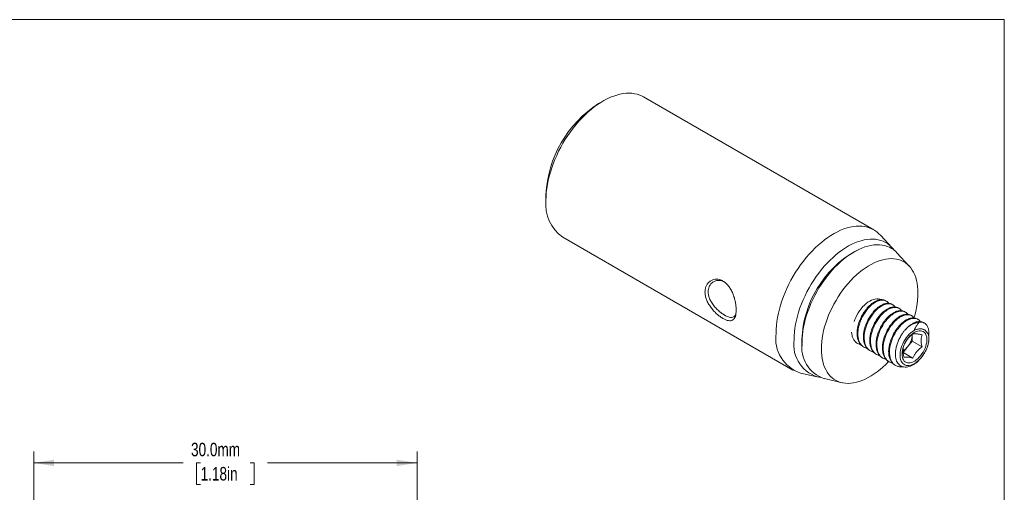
# Model space of a CAD drawing. Header units: millimetres. Extents: x 2 to 280, y 1 to 215.
# Tile 3 of 3: x 124 to 278, y 141 to 215. Entities that reach past the tile are written whole.
import ezdxf

# ---------------------------------------------------------------- set-up
doc = ezdxf.new("R2010")
doc.units = ezdxf.units.MM
doc.styles.add('SLDTEXTSTYLE0', font='TXT', dxfattribs={"width": 0.75})
doc.dimstyles.new('SLDDIMSTYLE1', dxfattribs={"dimtxt": 2.116667, "dimasz": 3.175, "dimexe": 0, "dimexo": 0.0625, "dimgap": 0.529167, "dimtad": 0, "dimtih": 1, "dimtoh": 1, "dimdec": 1, "dimlfac": 0.5, "dimrnd": 1e-09, "dimzin": 4, "dimdsep": 46, "dimtxsty": 'SLDTEXTSTYLE0', "dimsah": 1, "dimcen": 0.09, "dimadec": 0, "dimazin": 1, "dimtfac": 1, "dimtdec": 1, "dimtofl": 0, "dimtmove": 0, "dimatfit": 3, "dimfxl": 1, "dimfrac": 2, "dimtolj": 1, "dimtzin": 12, "dimarcsym": 0})

# ---------------------------------------------------------------- blocks, each defined once
blk = doc.blocks.new('_D_2')
at = {"color": 7, "linetype": 'Continuous', "lineweight": 0}
for p, q in [((126.1, 123.55), (126.1, 147.07)), ((186.1, 122.59), (186.1, 147.07)), ((126.1, 145.3), (149.51, 145.3)), ((152.22, 145.3), (151.58, 145.3)), ((151.58, 145.3), (151.58, 141.93)), ((159.98, 145.3), (160.62, 145.3)), ((160.62, 145.3), (160.62, 141.93)), ((186.1, 145.3), (162.69, 145.3)), ((151.58, 141.93), (152.22, 141.93)), ((160.62, 141.93), (159.98, 141.93))]:
    blk.add_line(p, q, dxfattribs=at)
at = {"color": 7, "linetype": 'Continuous', "lineweight": 18}
for points in [[(126.1, 145.3), (129.28, 144.79), (129.28, 145.8)], [(186.1, 145.3), (182.92, 145.8), (182.92, 144.79)]]:
    blk.add_solid(points, dxfattribs=at)
at = {"color": 7, "linetype": 'Continuous', "lineweight": 18, "char_height": 2.117, "attachment_point": 1, "style": 'SLDTEXTSTYLE0'}
for s, insert in [('30.0mm', (150.72, 148.45)), ('1.18in', (152.22, 144.66))]:
    blk.add_mtext(s, dxfattribs=dict(at, insert=insert))

msp = doc.modelspace()

# ---------------------------------------------------------------- linework, layer by layer
at = {"color": 7, "linetype": 'Continuous', "lineweight": 18}
for p, q in [((1.58, 214.65), (277.99, 214.65)), ((277.99, 0.9), (277.99, 214.65)), ((215.21, 201.92), (214.5, 201.51)), ((257.58, 181.75), (221.55, 202.55)), ((206.25, 187.23), (206.25, 186.4)), ((208.88, 180.6), (244.91, 159.8)), ((260.4, 179.01), (258.59, 180.95)), ((255.02, 178.6), (254.59, 178.38)), ((263.12, 176.08), (261.19, 178.15)), ((259.53, 170.61), (259.41, 170.68)), ((260.52, 170.04), (260.4, 170.11)), ((261.51, 169.47), (261.39, 169.54)), ((262.5, 168.9), (262.38, 168.97)), ((263.49, 168.33), (263.37, 168.4)), ((264.48, 167.76), (264.36, 167.83)), ((265.47, 167.18), (265.35, 167.26)), ((263.57, 165.37), (263.57, 165.29)), ((263.57, 165.37), (263.57, 165.29)), ((263.57, 165.29), (263.57, 164.35)), ((265.47, 166.13), (265.39, 166.18)), ((246.33, 164.08), (246.36, 163.6)), ((254.92, 164.04), (255.03, 163.97)), ((255.9, 163.47), (256.02, 163.4)), ((262.86, 163.47), (262.16, 162.59)), ((263.57, 164.35), (262.86, 163.47)), ((263.57, 164.35), (265.12, 163.46)), ((256.89, 162.9), (257.01, 162.83)), ((257.88, 162.33), (258, 162.26)), ((262.16, 162.59), (263.7, 161.7)), ((258.87, 161.76), (258.99, 161.68)), ((259.86, 161.18), (259.98, 161.11)), ((260.85, 160.61), (260.97, 160.54)), ((246.11, 159.33), (248.69, 158.74)), ((249.83, 158.48), (252.59, 157.84))]:
    msp.add_line(p, q, dxfattribs=at)
at = {"color": 7, "linetype": 'Continuous', "lineweight": 18, "flags": 128}
for points in [[(221.55, 202.55), (221.32, 202.68), (220.94, 202.84), (220.54, 202.97), (220.13, 203.07), (219.7, 203.13), (219.25, 203.15), (218.79, 203.13), (218.32, 203.08), (217.84, 202.99), (217.35, 202.86), (216.86, 202.7), (216.35, 202.5), (215.85, 202.27), (215.34, 202), (214.84, 201.7), (214.33, 201.36), (213.83, 201), (213.33, 200.6), (212.83, 200.18), (212.35, 199.73), (211.87, 199.25), (211.41, 198.75), (210.96, 198.22), (210.52, 197.68), (210.09, 197.11), (209.68, 196.53), (209.29, 195.93), (208.92, 195.31), (208.57, 194.69), (208.24, 194.05), (207.94, 193.41), (207.65, 192.76), (207.39, 192.11), (207.16, 191.45), (206.95, 190.8), (206.77, 190.15), (206.61, 189.5), (206.48, 188.86), (206.38, 188.23), (206.31, 187.6), (206.27, 187), (206.25, 186.4)], [(258.59, 180.95), (258.37, 181.16), (258.06, 181.44), (257.71, 181.67), (257.35, 181.88), (256.97, 182.04), (256.57, 182.17), (256.16, 182.27), (255.73, 182.33), (255.28, 182.35), (254.82, 182.33), (254.35, 182.28), (253.87, 182.19), (253.38, 182.06), (252.88, 181.9), (252.38, 181.7), (251.88, 181.47), (251.37, 181.2), (250.86, 180.9), (250.36, 180.56), (249.85, 180.2), (249.36, 179.8), (248.86, 179.38), (248.38, 178.93), (247.9, 178.45), (247.44, 177.95), (246.98, 177.42), (246.55, 176.88), (246.12, 176.31), (245.71, 175.73), (245.32, 175.13), (244.95, 174.51), (244.6, 173.89), (244.27, 173.25), (243.96, 172.61), (243.68, 171.96), (243.42, 171.31), (243.19, 170.65), (242.98, 170), (242.79, 169.35), (242.64, 168.7), (242.51, 168.06), (242.41, 167.43), (242.34, 166.81), (242.3, 166.2), (242.28, 165.6)], [(260.77, 178.54), (260.64, 178.72), (260.36, 179.04), (260.07, 179.32), (259.75, 179.57), (259.41, 179.79), (259.04, 179.97), (258.66, 180.11), (258.27, 180.22), (257.85, 180.29), (257.42, 180.32), (256.98, 180.31), (256.52, 180.27), (256.06, 180.19), (255.58, 180.07), (255.1, 179.92), (254.61, 179.73), (254.12, 179.51), (253.63, 179.25), (253.14, 178.95), (252.65, 178.63), (252.16, 178.27), (251.67, 177.88), (251.19, 177.46), (250.72, 177.02), (250.26, 176.55), (249.81, 176.06), (249.38, 175.54), (248.95, 175), (248.55, 174.44), (248.16, 173.87), (247.79, 173.28), (247.44, 172.68), (247.1, 172.06), (246.8, 171.44), (246.51, 170.81), (246.25, 170.17), (246.01, 169.54), (245.8, 168.9), (245.62, 168.27), (245.46, 167.64), (245.33, 167.01), (245.23, 166.4), (245.16, 165.79), (245.12, 165.2), (245.1, 164.62)], [(261.19, 178.15), (260.99, 178.36), (260.68, 178.62), (260.35, 178.84), (260.01, 179.03), (259.64, 179.18), (259.26, 179.3), (258.86, 179.38), (258.44, 179.42), (258.01, 179.43), (257.57, 179.4), (257.11, 179.33), (256.65, 179.23), (256.18, 179.09), (255.71, 178.91), (255.23, 178.7), (254.74, 178.45), (254.26, 178.17), (253.78, 177.86), (253.3, 177.52), (252.82, 177.15), (252.35, 176.74), (251.89, 176.31), (251.44, 175.86), (250.99, 175.38), (250.56, 174.87), (250.15, 174.35), (249.74, 173.81), (249.36, 173.25), (248.99, 172.67), (248.65, 172.08), (248.32, 171.48), (248.02, 170.87), (247.73, 170.25), (247.48, 169.63), (247.24, 169.01), (247.04, 168.39), (246.85, 167.76), (246.7, 167.14), (246.57, 166.53), (246.47, 165.93), (246.4, 165.33), (246.36, 164.75), (246.34, 164.19)], [(263.84, 167.98), (263.97, 168.42), (264.13, 169.01), (264.25, 169.6), (264.35, 170.19), (264.42, 170.76), (264.47, 171.32), (264.48, 171.87), (264.47, 172.4), (264.42, 172.91), (264.35, 173.4), (264.25, 173.86), (264.13, 174.31), (263.97, 174.73), (263.79, 175.12), (263.58, 175.48), (263.35, 175.81), (263.09, 176.11), (262.81, 176.38), (262.51, 176.61), (262.18, 176.81), (261.84, 176.97), (261.48, 177.1), (261.1, 177.19), (260.7, 177.25), (260.29, 177.26), (259.87, 177.24), (259.43, 177.19), (258.99, 177.09), (258.54, 176.96), (258.08, 176.8), (257.62, 176.6), (257.15, 176.36), (256.69, 176.09), (256.22, 175.79), (255.76, 175.46), (255.3, 175.1), (254.85, 174.7), (254.41, 174.29), (253.97, 173.84), (253.55, 173.37), (253.14, 172.88), (252.74, 172.37), (252.36, 171.84), (252, 171.29), (251.66, 170.73), (251.33, 170.16), (251.03, 169.57), (250.75, 168.98), (250.49, 168.39), (250.26, 167.79), (250.05, 167.18), (249.87, 166.58), (249.71, 165.99), (249.59, 165.4), (249.49, 164.81), (249.42, 164.24), (249.37, 163.68), (249.36, 163.14), (249.36, 163.14)], [(254.49, 167.43), (254.59, 167.71), (254.74, 168.07), (254.92, 168.43), (255.12, 168.77), (255.34, 169.1), (255.57, 169.42), (255.82, 169.71), (256.09, 169.98), (256.36, 170.22), (256.64, 170.43), (256.92, 170.61), (257.2, 170.76), (257.48, 170.87), (257.75, 170.94), (258.02, 170.97), (258.27, 170.97), (258.5, 170.93), (258.71, 170.86)], [(266.13, 165.33), (266.17, 165.06), (266.19, 164.77), (266.17, 164.46), (266.13, 164.14), (266.06, 163.82), (265.96, 163.48), (265.83, 163.15), (265.68, 162.82), (265.5, 162.5), (265.31, 162.19), (265.09, 161.9), (264.87, 161.63), (264.63, 161.38), (264.37, 161.16), (264.12, 160.97), (263.86, 160.81), (263.6, 160.68), (263.35, 160.6), (263.1, 160.55), (262.87, 160.54), (262.65, 160.56), (262.44, 160.63), (262.26, 160.73), (262.09, 160.87), (261.95, 161.04), (261.84, 161.24), (261.75, 161.47), (261.69, 161.73), (261.67, 162.01), (261.67, 162.31), (261.7, 162.62), (261.76, 162.95), (261.84, 163.28), (261.96, 163.61), (262.1, 163.95), (262.26, 164.27), (262.45, 164.59), (262.65, 164.89), (262.88, 165.17), (263.11, 165.43), (263.36, 165.66), (263.61, 165.87), (263.87, 166.04)], [(264.9, 162.07), (264.68, 161.82), (264.46, 161.6), (264.22, 161.41), (263.98, 161.24), (263.74, 161.11), (263.51, 161.02), (263.28, 160.96), (263.06, 160.94), (262.85, 160.96), (262.66, 161.02), (262.49, 161.11), (262.33, 161.24), (262.21, 161.4), (262.11, 161.6), (262.04, 161.82), (261.99, 162.06), (261.98, 162.33), (261.99, 162.62), (262.04, 162.92), (262.11, 163.22), (262.21, 163.53), (262.33, 163.84), (262.49, 164.14), (262.66, 164.43), (262.85, 164.71), (263.06, 164.97), (263.28, 165.21), (263.51, 165.41), (263.74, 165.59), (263.98, 165.74), (264.22, 165.85), (264.46, 165.93), (264.68, 165.97), (264.9, 165.97), (265.1, 165.93), (265.28, 165.85), (265.44, 165.74), (265.58, 165.6), (265.69, 165.42), (265.78, 165.21), (265.84, 164.98), (265.87, 164.72), (265.87, 164.44), (265.84, 164.15), (265.78, 163.85), (265.69, 163.54), (265.58, 163.23), (265.44, 162.92), (265.28, 162.63), (265.1, 162.34), (264.9, 162.07)], [(246.32, 164.64), (246.33, 164.1), (246.33, 164.08)], [(249.36, 163.14), (249.37, 162.61), (249.42, 162.1), (249.49, 161.61), (249.59, 161.14), (249.71, 160.69), (249.87, 160.28), (250.05, 159.89), (250.26, 159.52), (250.49, 159.19), (250.75, 158.89), (251.03, 158.63), (251.33, 158.39), (251.66, 158.19), (252, 158.03), (252.36, 157.9), (252.74, 157.81), (253.14, 157.76), (253.55, 157.74), (253.97, 157.76), (254.41, 157.81), (254.85, 157.91), (255.3, 158.04), (255.76, 158.2), (256.22, 158.4), (256.69, 158.64), (257.15, 158.91), (257.62, 159.21), (258.08, 159.54), (258.54, 159.91), (258.99, 160.3), (259.43, 160.72), (259.87, 161.16), (259.88, 161.17)]]:
    msp.add_lwpolyline(points, dxfattribs=at)
at = {"color": 7, "linetype": 'Continuous', "lineweight": 18}
for centre, radius, start, end in [((224.12, 186.44), 17.88, 122.5524, 177.453), ((212.6, 185.78), 6.38, 174.3902, 234.2976), ((263, 163.96), 16.7, 120.264, 177.6392), ((265.2, 163.81), 3.56, 98.1492, 139.2391), ((247.98, 164.78), 5.76, 171.7485, 251.0509), ((260.5, 165.44), 3.07, 320.2279, 357.3607), ((250.28, 163.79), 5.24, 170.8501, 259.0707), ((251.49, 163.41), 5.21, 171.4305, 251.3688), ((260.87, 165), 2.51, 300.3738, 322.398)]:
    msp.add_arc(centre, radius, start, end, dxfattribs=at)
for points, knots in [([(231.15, 172.03), (231.16, 172.22), (231.18, 172.6), (231.36, 173.09), (231.65, 173.5), (232.03, 173.8), (232.48, 174.01), (232.96, 174.07), (233.46, 173.99), (233.96, 173.77), (234.43, 173.43), (234.85, 172.98), (235.21, 172.43), (235.51, 171.8), (235.75, 171.13), (235.92, 170.46), (236.01, 169.81), (236.04, 169.2), (236.01, 168.65), (235.92, 168.21), (235.75, 167.87), (235.51, 167.65), (235.21, 167.53), (234.85, 167.54), (234.43, 167.66), (233.96, 167.9), (233.46, 168.22), (232.96, 168.63), (232.47, 169.11), (232.03, 169.66), (231.65, 170.24), (231.36, 170.84), (231.18, 171.45), (231.16, 171.83), (231.15, 172.03)], [0, 0, 0, 0, 0.032206, 0.063214, 0.094215, 0.126403, 0.158491, 0.188893, 0.218934, 0.24999, 0.281027, 0.311086, 0.341545, 0.37373, 0.405856, 0.436822, 0.467824, 0.500108, 0.532296, 0.563272, 0.594233, 0.626377, 0.658508, 0.688949, 0.719019, 0.750087, 0.781086, 0.811122, 0.841579, 0.873786, 0.905925, 0.936877, 0.967838, 1, 1, 1, 1]), ([(234.08, 173.66), (234.01, 173.69), (233.8, 173.79), (233.42, 173.86), (232.94, 173.85), (232.46, 173.67), (232.07, 173.35), (231.81, 172.94), (231.66, 172.52), (231.65, 172.22), (231.64, 172.09)], [0, 0, 0, 0, 0.060547, 0.181966, 0.321002, 0.47778, 0.632417, 0.770897, 0.893356, 1, 1, 1, 1]), ([(231.64, 172.09), (231.65, 171.95), (231.66, 171.64), (231.81, 171.13), (232.06, 170.56), (232.46, 169.96), (232.93, 169.42), (233.43, 168.95), (233.8, 168.68), (234.03, 168.53), (234.13, 168.46), (234.23, 168.4), (234.32, 168.35), (234.46, 168.28), (234.68, 168.17), (234.99, 168.07), (235.33, 168.03), (235.65, 168.12), (235.88, 168.32), (235.96, 168.53), (235.99, 168.61)], [0, 0, 0, 0, 0.058807, 0.126217, 0.202346, 0.287267, 0.373729, 0.450404, 0.524719, 0.542213, 0.558883, 0.574735, 0.588252, 0.602323, 0.648086, 0.699259, 0.775922, 0.862333, 0.947407, 1, 1, 1, 1]), ([(255.9, 163.47), (255.84, 163.51), (255.72, 163.59), (255.55, 163.74), (255.4, 163.92), (255.27, 164.13), (255.15, 164.37), (255.06, 164.64), (254.98, 164.97), (254.94, 165.37), (254.94, 165.83), (255, 166.33), (255.1, 166.81), (255.25, 167.29), (255.39, 167.66), (255.53, 167.97), (255.65, 168.22), (255.8, 168.5), (255.98, 168.8), (256.21, 169.13), (256.45, 169.44), (256.69, 169.71), (256.9, 169.92), (257.06, 170.06), (257.21, 170.19), (257.36, 170.3), (257.53, 170.42), (257.71, 170.52), (257.89, 170.62), (258.06, 170.69), (258.23, 170.75), (258.42, 170.8), (258.61, 170.84), (258.8, 170.85), (258.99, 170.83), (259.18, 170.79), (259.32, 170.74), (259.39, 170.69), (259.4, 170.68)], [0, 0, 0, 0, 0.027242, 0.056781, 0.083358, 0.11478, 0.145934, 0.176821, 0.207439, 0.249889, 0.292336, 0.334781, 0.381517, 0.416726, 0.457021, 0.475614, 0.49754, 0.522796, 0.551383, 0.583299, 0.619565, 0.650327, 0.675584, 0.695332, 0.709571, 0.729727, 0.749884, 0.770041, 0.793624, 0.814236, 0.831876, 0.857357, 0.882837, 0.908317, 0.933798, 0.959278, 0.994742, 1, 1, 1, 1]), ([(256.5, 163.22), (256.5, 163.22), (256.32, 163.23), (256.03, 163.38), (255.66, 163.66), (255.38, 164.05), (255.17, 164.55), (255.07, 165.14), (255.06, 165.8), (255.16, 166.49), (255.35, 167.19), (255.63, 167.87), (255.98, 168.54), (256.4, 169.16), (256.85, 169.7), (257.33, 170.13), (257.81, 170.46), (258.3, 170.68), (258.75, 170.78), (259.17, 170.77), (259.52, 170.64), (259.76, 170.47), (259.86, 170.31), (259.89, 170.26)], [0, 0, 0, 0, 0.001675, 0.0550411, 0.1071263, 0.1578517, 0.2101117, 0.2635586, 0.3172375, 0.3701686, 0.4214517, 0.4726436, 0.5255193, 0.5791854, 0.6312119, 0.6821775, 0.7315519, 0.7819711, 0.8339335, 0.883164, 0.9320643, 0.9799056, 1, 1, 1, 1]), ([(256.89, 162.9), (256.83, 162.94), (256.71, 163.02), (256.54, 163.17), (256.39, 163.35), (256.26, 163.56), (256.14, 163.8), (256.05, 164.07), (255.97, 164.4), (255.93, 164.8), (255.93, 165.26), (255.99, 165.76), (256.09, 166.24), (256.24, 166.72), (256.38, 167.09), (256.52, 167.4), (256.64, 167.65), (256.79, 167.93), (256.97, 168.23), (257.2, 168.56), (257.44, 168.87), (257.68, 169.14), (257.89, 169.34), (258.05, 169.49), (258.2, 169.61), (258.35, 169.73), (258.52, 169.84), (258.7, 169.95), (258.88, 170.05), (259.05, 170.12), (259.22, 170.18), (259.41, 170.23), (259.6, 170.27), (259.79, 170.28), (259.98, 170.26), (260.17, 170.22), (260.31, 170.17), (260.38, 170.12), (260.39, 170.11)], [0, 0, 0, 0, 0.027242, 0.0567811, 0.0833576, 0.1147799, 0.1459342, 0.1768205, 0.2074392, 0.2498888, 0.292336, 0.3347806, 0.3815172, 0.4167258, 0.4570206, 0.4756143, 0.4975397, 0.522796, 0.5513825, 0.5832987, 0.619565, 0.6503274, 0.6755837, 0.695332, 0.7095708, 0.7297274, 0.7498843, 0.7700413, 0.7936241, 0.8142358, 0.8318762, 0.8573565, 0.8828369, 0.9083172, 0.9337975, 0.9592778, 0.9947423, 1, 1, 1, 1]), ([(257.49, 162.65), (257.49, 162.65), (257.31, 162.66), (257.02, 162.81), (256.65, 163.08), (256.36, 163.48), (256.16, 163.98), (256.06, 164.57), (256.05, 165.23), (256.15, 165.92), (256.34, 166.61), (256.62, 167.3), (256.97, 167.97), (257.39, 168.59), (257.84, 169.13), (258.32, 169.56), (258.8, 169.88), (259.29, 170.11), (259.74, 170.21), (260.16, 170.2), (260.51, 170.07), (260.75, 169.9), (260.85, 169.74), (260.88, 169.69)], [0, 0, 0, 0, 0.001675, 0.055041, 0.107126, 0.157852, 0.210112, 0.263559, 0.317237, 0.370169, 0.421452, 0.472644, 0.525519, 0.579185, 0.631212, 0.682177, 0.731552, 0.781971, 0.833933, 0.883164, 0.932064, 0.979906, 1, 1, 1, 1]), ([(257.88, 162.33), (257.82, 162.37), (257.7, 162.44), (257.53, 162.59), (257.38, 162.77), (257.25, 162.98), (257.13, 163.23), (257.04, 163.5), (256.96, 163.83), (256.92, 164.22), (256.92, 164.69), (256.98, 165.19), (257.08, 165.67), (257.23, 166.15), (257.37, 166.52), (257.51, 166.83), (257.63, 167.07), (257.78, 167.35), (257.96, 167.66), (258.19, 167.99), (258.43, 168.3), (258.67, 168.57), (258.88, 168.77), (259.04, 168.92), (259.19, 169.04), (259.34, 169.16), (259.51, 169.27), (259.69, 169.38), (259.87, 169.47), (260.04, 169.55), (260.21, 169.61), (260.4, 169.66), (260.59, 169.69), (260.78, 169.7), (260.97, 169.69), (261.16, 169.65), (261.3, 169.6), (261.37, 169.55), (261.38, 169.54)], [0, 0, 0, 0, 0.027242, 0.056781, 0.083358, 0.11478, 0.145934, 0.176821, 0.207439, 0.249889, 0.292336, 0.334781, 0.381517, 0.416726, 0.457021, 0.475614, 0.49754, 0.522796, 0.551383, 0.583299, 0.619565, 0.650327, 0.675584, 0.695332, 0.709571, 0.729727, 0.749884, 0.770041, 0.793624, 0.814236, 0.831876, 0.857357, 0.882837, 0.908317, 0.933798, 0.959278, 0.994742, 1, 1, 1, 1]), ([(258.48, 162.08), (258.48, 162.08), (258.3, 162.09), (258.01, 162.24), (257.64, 162.51), (257.35, 162.91), (257.15, 163.41), (257.05, 164), (257.04, 164.66), (257.14, 165.35), (257.33, 166.04), (257.61, 166.73), (257.96, 167.4), (258.38, 168.02), (258.83, 168.55), (259.31, 168.99), (259.79, 169.31), (260.28, 169.54), (260.73, 169.64), (261.15, 169.63), (261.5, 169.5), (261.74, 169.32), (261.84, 169.17), (261.87, 169.12)], [0, 0, 0, 0, 0.001675, 0.0550411, 0.1071263, 0.1578517, 0.2101117, 0.2635586, 0.3172375, 0.3701686, 0.4214517, 0.4726436, 0.5255193, 0.5791854, 0.6312119, 0.6821775, 0.7315519, 0.7819711, 0.8339335, 0.883164, 0.9320643, 0.9799056, 1, 1, 1, 1]), ([(258.87, 161.76), (258.81, 161.8), (258.68, 161.87), (258.52, 162.02), (258.37, 162.2), (258.24, 162.41), (258.12, 162.66), (258.03, 162.93), (257.95, 163.26), (257.91, 163.65), (257.91, 164.11), (257.97, 164.61), (258.07, 165.1), (258.22, 165.58), (258.36, 165.95), (258.5, 166.25), (258.62, 166.5), (258.77, 166.78), (258.95, 167.09), (259.18, 167.42), (259.42, 167.73), (259.66, 168), (259.87, 168.2), (260.03, 168.35), (260.18, 168.47), (260.33, 168.59), (260.5, 168.7), (260.68, 168.81), (260.86, 168.9), (261.03, 168.98), (261.2, 169.04), (261.39, 169.09), (261.58, 169.12), (261.77, 169.13), (261.96, 169.12), (262.15, 169.07), (262.29, 169.03), (262.36, 168.97), (262.37, 168.97)], [0, 0, 0, 0, 0.027242, 0.056781, 0.083358, 0.11478, 0.145934, 0.176821, 0.207439, 0.249889, 0.292336, 0.334781, 0.381517, 0.416726, 0.457021, 0.475614, 0.49754, 0.522796, 0.551383, 0.583299, 0.619565, 0.650327, 0.675584, 0.695332, 0.709571, 0.729727, 0.749884, 0.770041, 0.793624, 0.814236, 0.831876, 0.857357, 0.882837, 0.908317, 0.933798, 0.959278, 0.994742, 1, 1, 1, 1]), ([(259.47, 161.51), (259.47, 161.51), (259.29, 161.52), (259, 161.66), (258.63, 161.94), (258.34, 162.34), (258.14, 162.83), (258.04, 163.43), (258.03, 164.09), (258.13, 164.78), (258.32, 165.47), (258.6, 166.16), (258.95, 166.83), (259.36, 167.45), (259.82, 167.98), (260.3, 168.41), (260.78, 168.74), (261.27, 168.96), (261.72, 169.07), (262.14, 169.05), (262.49, 168.92), (262.73, 168.75), (262.83, 168.6), (262.86, 168.55)], [0, 0, 0, 0, 0.001675, 0.055041, 0.107126, 0.157852, 0.210112, 0.263559, 0.317237, 0.370169, 0.421452, 0.472644, 0.525519, 0.579185, 0.631212, 0.682177, 0.731552, 0.781971, 0.833933, 0.883164, 0.932064, 0.979906, 1, 1, 1, 1]), ([(259.86, 161.19), (259.8, 161.22), (259.67, 161.3), (259.51, 161.45), (259.36, 161.63), (259.23, 161.84), (259.11, 162.09), (259.02, 162.36), (258.94, 162.69), (258.9, 163.08), (258.9, 163.54), (258.96, 164.04), (259.06, 164.53), (259.21, 165.01), (259.35, 165.37), (259.49, 165.68), (259.61, 165.93), (259.76, 166.21), (259.94, 166.52), (260.17, 166.84), (260.41, 167.16), (260.65, 167.43), (260.86, 167.63), (261.02, 167.78), (261.17, 167.9), (261.32, 168.01), (261.49, 168.13), (261.67, 168.24), (261.85, 168.33), (262.02, 168.41), (262.19, 168.47), (262.38, 168.52), (262.57, 168.55), (262.76, 168.56), (262.95, 168.55), (263.14, 168.5), (263.28, 168.45), (263.35, 168.4), (263.36, 168.4)], [0, 0, 0, 0, 0.027242, 0.056781, 0.083358, 0.11478, 0.145934, 0.176821, 0.207439, 0.249889, 0.292336, 0.334781, 0.381517, 0.416726, 0.457021, 0.475614, 0.49754, 0.522796, 0.551383, 0.583299, 0.619565, 0.650327, 0.675584, 0.695332, 0.709571, 0.729727, 0.749884, 0.770041, 0.793624, 0.814236, 0.831876, 0.857357, 0.882837, 0.908317, 0.933798, 0.959278, 0.994742, 1, 1, 1, 1]), ([(260.46, 160.93), (260.46, 160.94), (260.28, 160.95), (259.99, 161.09), (259.62, 161.37), (259.33, 161.77), (259.13, 162.26), (259.03, 162.85), (259.02, 163.51), (259.12, 164.21), (259.31, 164.9), (259.59, 165.59), (259.94, 166.26), (260.35, 166.88), (260.81, 167.41), (261.29, 167.84), (261.77, 168.17), (262.26, 168.39), (262.71, 168.5), (263.12, 168.48), (263.48, 168.35), (263.72, 168.18), (263.82, 168.02), (263.85, 167.98)], [0, 0, 0, 0, 0.001675, 0.055041, 0.107126, 0.157852, 0.210112, 0.263559, 0.317237, 0.370169, 0.421452, 0.472644, 0.525519, 0.579185, 0.631212, 0.682177, 0.731552, 0.781971, 0.833933, 0.883164, 0.932064, 0.979906, 1, 1, 1, 1]), ([(260.85, 160.62), (260.79, 160.65), (260.66, 160.73), (260.5, 160.88), (260.35, 161.06), (260.22, 161.27), (260.1, 161.52), (260.01, 161.79), (259.93, 162.12), (259.89, 162.51), (259.89, 162.97), (259.95, 163.47), (260.05, 163.96), (260.2, 164.44), (260.34, 164.8), (260.48, 165.11), (260.6, 165.36), (260.75, 165.64), (260.93, 165.94), (261.16, 166.27), (261.4, 166.59), (261.64, 166.86), (261.85, 167.06), (262.01, 167.2), (262.16, 167.33), (262.31, 167.44), (262.48, 167.56), (262.66, 167.67), (262.84, 167.76), (263.01, 167.83), (263.18, 167.9), (263.37, 167.95), (263.56, 167.98), (263.75, 167.99), (263.94, 167.98), (264.13, 167.93), (264.27, 167.88), (264.34, 167.83), (264.35, 167.82)], [0, 0, 0, 0, 0.027242, 0.056781, 0.083358, 0.11478, 0.145934, 0.176821, 0.207439, 0.249889, 0.292336, 0.334781, 0.381517, 0.416726, 0.457021, 0.475614, 0.49754, 0.522796, 0.551383, 0.583299, 0.619565, 0.650327, 0.675584, 0.695332, 0.709571, 0.729727, 0.749884, 0.770041, 0.793624, 0.814236, 0.831876, 0.857357, 0.882837, 0.908317, 0.933798, 0.959278, 0.994742, 1, 1, 1, 1]), ([(262.07, 160.35), (262.03, 160.34), (261.8, 160.3), (261.43, 160.35), (260.98, 160.51), (260.61, 160.8), (260.32, 161.19), (260.12, 161.69), (260.02, 162.28), (260.01, 162.94), (260.11, 163.63), (260.3, 164.33), (260.58, 165.02), (260.93, 165.69), (261.34, 166.3), (261.8, 166.84), (262.28, 167.27), (262.76, 167.6), (263.24, 167.82), (263.7, 167.93), (264.11, 167.91), (264.46, 167.78), (264.71, 167.61), (264.81, 167.45), (264.84, 167.41)], [0, 0, 0, 0, 0.011705, 0.06215, 0.112281, 0.161208, 0.208858, 0.257949, 0.308156, 0.35858, 0.408302, 0.456476, 0.504564, 0.554234, 0.604646, 0.653518, 0.701394, 0.747774, 0.795137, 0.843949, 0.890194, 0.93613, 0.98107, 1, 1, 1, 1]), ([(262.5, 166.13), (262.61, 166.25), (262.82, 166.48), (263.13, 166.75), (263.4, 166.94), (263.63, 167.08), (263.83, 167.19), (264.01, 167.27), (264.18, 167.33), (264.37, 167.38), (264.57, 167.41), (264.78, 167.42), (264.98, 167.39), (265.18, 167.35), (265.29, 167.28), (265.34, 167.25)], [0, 0, 0, 0, 0.113481, 0.215197, 0.305144, 0.373621, 0.438184, 0.498832, 0.555566, 0.608385, 0.686798, 0.765209, 0.84362, 0.922029, 1, 1, 1, 1]), ([(264.69, 167.33), (264.6, 167.23), (264.41, 167), (264.18, 166.64), (264, 166.31), (263.91, 166.13), (263.87, 166.04)], [0, 0, 0, 0, 0.313075, 0.65214, 0.825505, 1, 1, 1, 1]), ([(264.69, 167.33), (264.83, 167.34), (265.11, 167.34), (265.46, 167.21), (265.75, 166.99), (265.97, 166.67), (266.12, 166.25), (266.2, 165.76), (266.17, 165.37), (266.15, 165.18)], [0, 0, 0, 0, 0.144285, 0.287601, 0.427814, 0.563976, 0.703269, 0.85922, 1, 1, 1, 1]), ([(255.51, 163.79), (255.51, 163.79), (255.33, 163.81), (255.04, 163.95), (254.67, 164.23), (254.38, 164.62), (254.19, 165.12), (254.1, 165.51), (254.09, 165.73), (254.09, 165.74)], [0, 0, 0, 0, 0.0063299, 0.2080002, 0.4048299, 0.5965207, 0.7940113, 0.9959868, 1, 1, 1, 1]), ([(266.13, 165.33), (266.15, 165.21), (266.2, 164.96), (266.2, 164.53), (266.13, 164.06), (266, 163.58), (265.81, 163.08), (265.57, 162.59), (265.27, 162.11), (264.92, 161.66), (264.54, 161.25), (264.13, 160.91), (263.71, 160.63), (263.28, 160.43), (262.86, 160.31), (262.45, 160.27), (262.07, 160.33), (261.73, 160.48), (261.45, 160.72), (261.22, 161.04), (261.06, 161.43), (260.96, 161.89), (260.93, 162.42), (260.98, 162.98), (261.11, 163.57), (261.31, 164.16), (261.57, 164.75), (261.86, 165.28), (262.18, 165.75), (262.39, 166), (262.5, 166.13)], [0, 0, 0, 0, 0.032691, 0.06633, 0.099021, 0.13266, 0.165356, 0.198927, 0.232962, 0.267955, 0.302489, 0.338023, 0.372561, 0.408049, 0.443614, 0.480162, 0.516538, 0.553968, 0.590346, 0.627751, 0.664857, 0.702975, 0.741194, 0.78052, 0.818738, 0.858054, 0.896713, 0.936413, 0.967929, 1, 1, 1, 1]), ([(263.7, 165.47), (263.63, 165.42), (263.49, 165.31), (263.27, 165.13), (263.06, 164.93), (262.86, 164.71), (262.66, 164.44), (262.46, 164.1), (262.35, 163.84), (262.29, 163.71)], [0, 0, 0, 0, 0.109892, 0.2326, 0.356101, 0.482761, 0.610791, 0.803767, 1, 1, 1, 1]), ([(265.12, 165.34), (265.03, 165.36), (264.86, 165.4), (264.62, 165.45), (264.39, 165.48), (264.14, 165.51), (263.9, 165.51), (263.77, 165.48), (263.7, 165.47)], [0, 0, 0, 0, 0.134538, 0.269836, 0.408495, 0.548832, 0.771649, 1, 1, 1, 1]), ([(263.87, 166.04), (263.91, 166.06), (264.04, 166.12), (264.26, 166.19), (264.43, 166.21), (264.51, 166.23)], [0, 0, 0, 0, 0.195926, 0.5947708, 1, 1, 1, 1]), ([(264.51, 166.23), (264.59, 166.24), (264.75, 166.28), (264.97, 166.28), (265.18, 166.25), (265.38, 166.19), (265.52, 166.11), (265.68, 165.99), (265.76, 165.89), (265.82, 165.81)], [0, 0, 0, 0, 0.146202, 0.292404, 0.438606, 0.584808, 0.73101, 0.804023, 1, 1, 1, 1]), ([(265.12, 163.46), (265.07, 163.65), (264.98, 164.04), (264.95, 164.56), (265, 164.99), (265.08, 165.23), (265.12, 165.34)], [0, 0, 0, 0, 0.269803, 0.548544, 0.771503, 1, 1, 1, 1]), ([(265.82, 165.81), (265.88, 165.74), (266, 165.61), (266.08, 165.42), (266.13, 165.33)], [0, 0, 0, 0, 0.494998, 1, 1, 1, 1]), ([(262.29, 163.71), (262.24, 163.57), (262.15, 163.29), (262.12, 162.81), (262.18, 162.31), (262.25, 161.99), (262.29, 161.83)], [0, 0, 0, 0, 0.269803, 0.548544, 0.771503, 1, 1, 1, 1]), ([(263.7, 161.7), (263.76, 161.83), (263.87, 162.09), (264.07, 162.42), (264.27, 162.69), (264.46, 162.91), (264.68, 163.11), (264.9, 163.3), (265.05, 163.41), (265.12, 163.46)], [0, 0, 0, 0, 0.193261, 0.389206, 0.511458, 0.634953, 0.762028, 0.890108, 1, 1, 1, 1]), ([(262.29, 161.83), (262.33, 161.83), (262.4, 161.85), (262.55, 161.86), (262.71, 161.86), (262.95, 161.84), (263.28, 161.79), (263.56, 161.73), (263.7, 161.7)], [0, 0, 0, 0, 0.134538, 0.269836, 0.408495, 0.548832, 0.771649, 1, 1, 1, 1])]:
    msp.add_open_spline(points, degree=3, knots=knots, dxfattribs=at)

# ---------------------------------------------------------------- dimensions: what is measured, and where the dimension line sits
dim = msp.add_linear_dim(base=(126.1, 145.3), p1=(186.1, 121.32), p2=(126.1, 122.28), dimstyle='SLDDIMSTYLE1', dxfattribs=at)
dim.commit()
dim.dimension.update_dxf_attribs({"geometry": '_D_2', "text_midpoint": (156.1, 145.3), "dimtype": 160})

doc.saveas('drawing.dxf')
